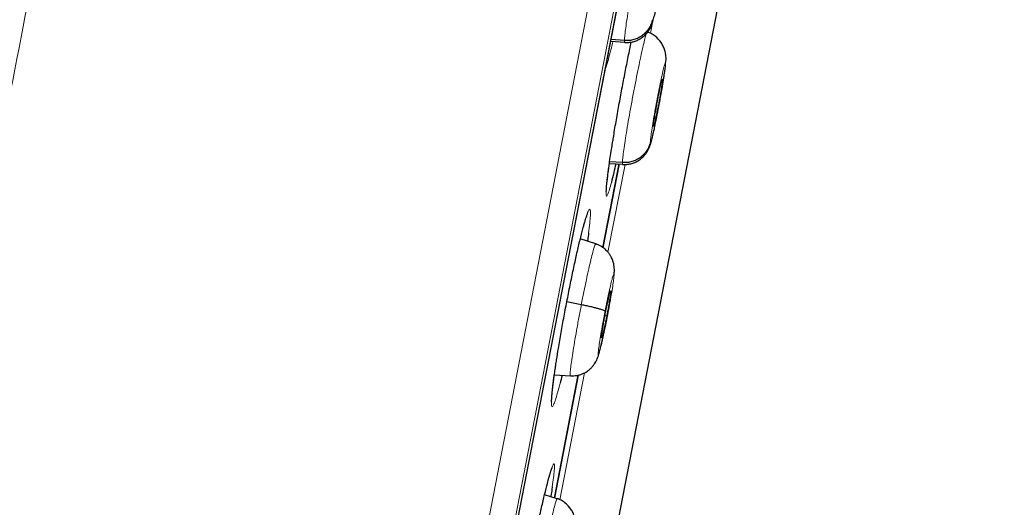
# Model space of a CAD drawing. Header units: millimetres. Extents: x 8 to 2230, y 12 to 2204.
# Tile 157 of 162: x 1621 to 1639, y 1871 to 1880. Entities that reach past the tile are written whole.
import ezdxf

# ---------------------------------------------------------------- set-up
doc = ezdxf.new("R2010")
doc.units = ezdxf.units.MM

msp = doc.modelspace()

# ---------------------------------------------------------------- linework, layer by layer
at = {"color": 252, "linetype": 'Continuous', "lineweight": 0}
for p, q in [((1621.121, 1826.523), (1639.053, 1918.778)), ((1639.446, 1918.228), (1621.69, 1826.885)), ((1621.884, 1827.603), (1639.356, 1917.491)), ((1632.755, 1879.811), (1632.8, 1880.044)), ((1632.018, 1877.619), (1632.038, 1877.746)), ((1631.95, 1875.671), (1632.273, 1877.331)), ((1631.041, 1870.992), (1631.508, 1873.392))]:
    msp.add_line(p, q, dxfattribs=at)
at = {"color": 7, "linetype": 'Continuous', "lineweight": 30}
for p, q in [((1621.891, 1827.637), (1639.35, 1917.456)), ((1627.967, 1849.101), (1637.05, 1895.829)), ((1632.003, 1879.659), (1632.271, 1879.64)), ((1632.261, 1879.672), (1632.01, 1879.69)), ((1632.272, 1879.646), (1632.267, 1879.64)), ((1633.04, 1879.236), (1633.048, 1879.315)), ((1632.98, 1878.944), (1632.981, 1878.932)), ((1632.021, 1877.638), (1632.039, 1877.749)), ((1632.223, 1877.365), (1631.982, 1877.382)), ((1631.856, 1875.756), (1632.164, 1877.339)), ((1632.164, 1877.339), (1631.856, 1875.756)), ((1631.977, 1877.351), (1632.231, 1877.333)), ((1632.232, 1877.339), (1632.228, 1877.333)), ((1631.719, 1875.828), (1631.427, 1875.923)), ((1631.446, 1874.678), (1631.172, 1874.734)), ((1631.927, 1874.462), (1631.891, 1874.468)), ((1630.936, 1871.021), (1631.388, 1873.349)), ((1630.937, 1873.355), (1631.24, 1873.334)), ((1631.388, 1873.349), (1630.937, 1871.027)), ((1630.987, 1871.011), (1630.751, 1871.088)), ((1630.986, 1871.005), (1630.991, 1871.011))]:
    msp.add_line(p, q, dxfattribs=at)
at = {"color": 252, "linetype": 'Continuous', "lineweight": 0}
for points, knots in [([(1628.862, 1920.944), (1628.858, 1920.921), (1628.849, 1920.877), (1628.779, 1920.516), (1628.667, 1919.941), (1628.511, 1919.136), (1628.311, 1918.108), (1628.069, 1916.862), (1627.785, 1915.405), (1627.462, 1913.743), (1627.101, 1911.885), (1626.704, 1909.841), (1626.272, 1907.62), (1625.808, 1905.234), (1625.315, 1902.694), (1624.794, 1900.014), (1624.248, 1897.207), (1623.68, 1894.286), (1623.094, 1891.267), (1622.49, 1888.165), (1621.874, 1884.995), (1621.248, 1881.773), (1620.615, 1878.515), (1619.978, 1875.238), (1619.34, 1871.957), (1618.705, 1868.691), (1618.076, 1865.454), (1617.456, 1862.263), (1616.847, 1859.134), (1616.254, 1856.083), (1615.679, 1853.124), (1615.125, 1850.274), (1614.595, 1847.546), (1614.091, 1844.953), (1613.616, 1842.51), (1613.172, 1840.227), (1612.762, 1838.117), (1612.388, 1836.19), (1612.05, 1834.455), (1611.753, 1832.925), (1611.493, 1831.589), (1611.356, 1830.881), (1611.287, 1830.527)], [0, 0, 0, 0, 0.025, 0.05, 0.075, 0.1, 0.125, 0.15, 0.175, 0.2, 0.225, 0.25, 0.275, 0.3, 0.325, 0.35, 0.375, 0.4, 0.425, 0.45, 0.475, 0.5, 0.525, 0.55, 0.575, 0.6, 0.625, 0.65, 0.675, 0.7, 0.725, 0.75, 0.775, 0.8, 0.825, 0.85, 0.875, 0.9, 0.925, 0.95, 0.975, 1, 1, 1, 1]), ([(1609.83, 1831.417), (1609.868, 1831.613), (1609.945, 1832.007), (1610.076, 1832.68), (1610.218, 1833.411), (1610.373, 1834.207), (1610.539, 1835.059), (1610.715, 1835.965), (1610.9, 1836.922), (1611.097, 1837.935), (1611.306, 1839.009), (1611.526, 1840.144), (1611.758, 1841.339), (1612.001, 1842.585), (1612.252, 1843.88), (1612.512, 1845.215), (1612.778, 1846.586), (1613.051, 1847.991), (1613.332, 1849.435), (1613.622, 1850.925), (1613.92, 1852.461), (1614.227, 1854.039), (1614.54, 1855.65), (1614.859, 1857.291), (1615.182, 1858.95), (1615.507, 1860.623), (1615.834, 1862.307), (1616.166, 1864.011), (1616.502, 1865.742), (1616.843, 1867.498), (1617.189, 1869.276), (1617.536, 1871.062), (1617.884, 1872.854), (1618.231, 1874.637), (1618.575, 1876.409), (1618.917, 1878.166), (1619.257, 1879.916), (1619.597, 1881.667), (1619.937, 1883.415), (1620.276, 1885.159), (1620.612, 1886.884), (1620.943, 1888.589), (1621.268, 1890.262), (1621.587, 1891.9), (1621.898, 1893.502), (1622.204, 1895.076), (1622.506, 1896.629), (1622.803, 1898.158), (1623.095, 1899.66), (1623.379, 1901.122), (1623.656, 1902.543), (1623.922, 1903.912), (1624.177, 1905.227), (1624.422, 1906.488), (1624.658, 1907.701), (1624.886, 1908.871), (1625.104, 1909.996), (1625.313, 1911.072), (1625.512, 1912.092), (1625.698, 1913.053), (1625.872, 1913.948), (1626.033, 1914.776), (1626.182, 1915.539), (1626.318, 1916.24), (1626.442, 1916.881), (1626.555, 1917.459), (1626.655, 1917.972), (1626.741, 1918.419), (1626.815, 1918.797), (1626.875, 1919.105), (1626.921, 1919.343), (1626.954, 1919.512), (1626.975, 1919.618), (1626.977, 1919.632), (1626.978, 1919.638)], [0, 0, 0, 0, 0.013945, 0.02789, 0.041835, 0.055781, 0.069728, 0.083426, 0.097126, 0.110826, 0.124528, 0.138481, 0.152437, 0.166395, 0.180356, 0.194319, 0.208035, 0.221754, 0.235476, 0.249202, 0.263181, 0.277165, 0.291153, 0.305146, 0.319147, 0.332905, 0.346672, 0.360448, 0.374234, 0.388281, 0.402337, 0.416398, 0.430461, 0.444524, 0.458331, 0.472132, 0.485923, 0.499702, 0.513718, 0.527724, 0.541722, 0.555714, 0.569704, 0.583443, 0.597184, 0.610928, 0.624677, 0.638684, 0.652696, 0.666713, 0.680732, 0.694752, 0.708523, 0.722296, 0.73607, 0.749845, 0.763872, 0.777899, 0.791927, 0.805955, 0.819984, 0.833763, 0.847543, 0.861323, 0.875104, 0.88909, 0.903078, 0.917066, 0.931055, 0.945045, 0.958784, 0.972523, 0.986262, 1, 1, 1, 1]), ([(1632.261, 1879.672), (1632.262, 1879.695), (1632.264, 1879.741), (1632.28, 1879.87), (1632.302, 1880.033), (1632.333, 1880.23), (1632.369, 1880.452), (1632.411, 1880.691), (1632.457, 1880.937), (1632.503, 1881.181), (1632.55, 1881.415), (1632.595, 1881.629), (1632.636, 1881.814), (1632.671, 1881.964), (1632.7, 1882.069), (1632.719, 1882.127), (1632.725, 1882.132), (1632.727, 1882.133)], [0, 0, 0, 0, 0.069097, 0.138105, 0.207141, 0.276152, 0.345155, 0.414098, 0.483005, 0.552004, 0.621003, 0.68991, 0.758853, 0.827855, 0.896866, 0.965903, 1, 1, 1, 1]), ([(1633.079, 1881.543), (1633.079, 1881.533), (1633.078, 1881.513), (1633.073, 1881.463), (1633.066, 1881.404), (1633.054, 1881.318), (1633.036, 1881.201), (1633.012, 1881.055), (1632.988, 1880.92), (1632.969, 1880.818), (1632.956, 1880.747), (1632.948, 1880.703), (1632.94, 1880.663), (1632.934, 1880.633), (1632.927, 1880.597), (1632.916, 1880.543), (1632.902, 1880.471), (1632.885, 1880.391), (1632.872, 1880.331), (1632.861, 1880.283), (1632.854, 1880.25), (1632.846, 1880.218), (1632.839, 1880.187), (1632.827, 1880.14), (1632.813, 1880.089), (1632.8, 1880.051), (1632.792, 1880.039), (1632.791, 1880.057), (1632.791, 1880.066)], [0, 0, 0, 0, 0.048256, 0.094113, 0.137726, 0.17912, 0.255047, 0.32201, 0.38003, 0.429031, 0.450172, 0.469077, 0.485751, 0.50019, 0.508004, 0.532314, 0.571737, 0.606401, 0.647701, 0.666072, 0.685489, 0.705953, 0.727471, 0.750055, 0.811405, 0.8735, 0.936301, 1, 1, 1, 1]), ([(1632.223, 1877.365), (1632.224, 1877.388), (1632.227, 1877.434), (1632.243, 1877.563), (1632.266, 1877.726), (1632.297, 1877.922), (1632.334, 1878.144), (1632.376, 1878.383), (1632.422, 1878.629), (1632.469, 1878.874), (1632.515, 1879.107), (1632.56, 1879.321), (1632.6, 1879.506), (1632.635, 1879.655), (1632.663, 1879.76), (1632.674, 1879.793), (1632.68, 1879.808)], [0, 0, 0, 0, 0.072352, 0.144611, 0.216899, 0.289161, 0.361414, 0.433604, 0.505757, 0.578006, 0.650256, 0.722408, 0.794599, 0.866852, 0.939114, 1, 1, 1, 1]), ([(1632.043, 1879.656), (1632.031, 1879.602), (1632, 1879.47), (1631.957, 1879.309), (1631.922, 1879.191), (1631.907, 1879.154), (1631.903, 1879.144)], [0, 0, 0, 0, 0.230007, 0.557237, 0.884906, 1, 1, 1, 1]), ([(1632.267, 1879.64), (1632.267, 1879.639), (1632.261, 1879.632), (1632.261, 1879.653), (1632.261, 1879.672)], [0, 0, 0, 0, 0.14143, 1, 1, 1, 1]), ([(1632.752, 1877.759), (1632.754, 1877.78), (1632.756, 1877.82), (1632.773, 1877.94), (1632.797, 1878.095), (1632.828, 1878.278), (1632.863, 1878.476), (1632.901, 1878.676), (1632.939, 1878.863), (1632.973, 1879.025), (1633.003, 1879.152), (1633.025, 1879.233), (1633.039, 1879.267), (1633.04, 1879.246), (1633.04, 1879.236)], [0, 0, 0, 0, 0.083335, 0.166666, 0.249998, 0.333328, 0.416666, 0.5, 0.583337, 0.666672, 0.750002, 0.833334, 0.916665, 1, 1, 1, 1]), ([(1633.04, 1879.236), (1633.04, 1879.226), (1633.039, 1879.206), (1633.033, 1879.156), (1633.026, 1879.097), (1633.013, 1879.011), (1632.995, 1878.895), (1632.971, 1878.749), (1632.947, 1878.614), (1632.928, 1878.512), (1632.915, 1878.441), (1632.906, 1878.396), (1632.899, 1878.357), (1632.893, 1878.327), (1632.886, 1878.291), (1632.875, 1878.237), (1632.86, 1878.165), (1632.844, 1878.085), (1632.831, 1878.024), (1632.821, 1877.977), (1632.813, 1877.944), (1632.806, 1877.911), (1632.798, 1877.88), (1632.787, 1877.833), (1632.773, 1877.782), (1632.761, 1877.744), (1632.753, 1877.732), (1632.752, 1877.75), (1632.752, 1877.759)], [0, 0, 0, 0, 0.048252, 0.094105, 0.137714, 0.179106, 0.255029, 0.321991, 0.380012, 0.429016, 0.45016, 0.469069, 0.485747, 0.50019, 0.507974, 0.532255, 0.571668, 0.606337, 0.647649, 0.666027, 0.685454, 0.705928, 0.727458, 0.750055, 0.811479, 0.873599, 0.936375, 1, 1, 1, 1]), ([(1632.015, 1876.99), (1632.002, 1876.942), (1631.976, 1876.845), (1631.947, 1876.76), (1631.926, 1876.723), (1631.915, 1876.74), (1631.915, 1876.81), (1631.924, 1876.931), (1631.942, 1877.097), (1631.962, 1877.243), (1631.972, 1877.315)], [0, 0, 0, 0, 0.12206, 0.247377, 0.372812, 0.498248, 0.623777, 0.749306, 0.874861, 1, 1, 1, 1]), ([(1632.228, 1877.333), (1632.227, 1877.332), (1632.222, 1877.325), (1632.222, 1877.346), (1632.223, 1877.365)], [0, 0, 0, 0, 0.139768, 1, 1, 1, 1]), ([(1631.489, 1876.166), (1631.499, 1876.205), (1631.526, 1876.302), (1631.559, 1876.405), (1631.589, 1876.475), (1631.609, 1876.492), (1631.619, 1876.455), (1631.619, 1876.366), (1631.608, 1876.229), (1631.592, 1876.101), (1631.585, 1876.036)], [0, 0, 0, 0, 0.087257, 0.217427, 0.347767, 0.478107, 0.60857, 0.739033, 0.869517, 1, 1, 1, 1]), ([(1631.446, 1874.678), (1631.462, 1874.759), (1631.494, 1874.922), (1631.542, 1875.151), (1631.587, 1875.359), (1631.629, 1875.537), (1631.664, 1875.679), (1631.692, 1875.776), (1631.71, 1875.826), (1631.715, 1875.824), (1631.718, 1875.823)], [0, 0, 0, 0, 0.1307054, 0.261231, 0.3918134, 0.5223499, 0.6528693, 0.7832789, 0.9136194, 1, 1, 1, 1]), ([(1631.895, 1874.555), (1631.908, 1874.621), (1631.934, 1874.752), (1631.972, 1874.93), (1632.006, 1875.079), (1632.034, 1875.188), (1632.054, 1875.25), (1632.064, 1875.261), (1632.064, 1875.219), (1632.054, 1875.129), (1632.035, 1874.995), (1632.007, 1874.827), (1631.974, 1874.637), (1631.948, 1874.504), (1631.935, 1874.437)], [0, 0, 0, 0, 0.083335, 0.166671, 0.250005, 0.333339, 0.41667, 0.500002, 0.583331, 0.666664, 0.749998, 0.833331, 0.916665, 1, 1, 1, 1]), ([(1631.241, 1873.339), (1631.24, 1873.338), (1631.234, 1873.334), (1631.234, 1873.374), (1631.241, 1873.459), (1631.258, 1873.592), (1631.283, 1873.762), (1631.316, 1873.965), (1631.355, 1874.191), (1631.399, 1874.432), (1631.431, 1874.596), (1631.446, 1874.678)], [0, 0, 0, 0, 0.046014, 0.165259, 0.284346, 0.403496, 0.522747, 0.642014, 0.761322, 0.880579, 1, 1, 1, 1]), ([(1631.935, 1874.437), (1631.923, 1874.372), (1631.897, 1874.241), (1631.858, 1874.062), (1631.824, 1873.914), (1631.796, 1873.804), (1631.777, 1873.742), (1631.766, 1873.732), (1631.766, 1873.773), (1631.776, 1873.864), (1631.795, 1873.998), (1631.823, 1874.165), (1631.857, 1874.356), (1631.882, 1874.489), (1631.895, 1874.555)], [0, 0, 0, 0, 0.083335, 0.166669, 0.250002, 0.333336, 0.416669, 0.499998, 0.58333, 0.666661, 0.749995, 0.833329, 0.916665, 1, 1, 1, 1]), ([(1631.045, 1873.196), (1631.028, 1873.132), (1630.995, 1873.004), (1630.954, 1872.868), (1630.92, 1872.778), (1630.897, 1872.742), (1630.883, 1872.758), (1630.879, 1872.828), (1630.886, 1872.948), (1630.904, 1873.116), (1630.928, 1873.299), (1630.953, 1873.476), (1630.97, 1873.582), (1630.978, 1873.636)], [0, 0, 0, 0, 0.097348, 0.195174, 0.293001, 0.390951, 0.4889, 0.586921, 0.684942, 0.782951, 0.88096, 0.94048, 1, 1, 1, 1]), ([(1630.834, 1871.411), (1630.839, 1871.43), (1630.86, 1871.506), (1630.887, 1871.593), (1630.915, 1871.664), (1630.933, 1871.681), (1630.94, 1871.644), (1630.937, 1871.555), (1630.923, 1871.421), (1630.906, 1871.297), (1630.897, 1871.237)], [0, 0, 0, 0, 0.045588, 0.182967, 0.320466, 0.457965, 0.595525, 0.733084, 0.870618, 1, 1, 1, 1]), ([(1630.731, 1869.942), (1630.739, 1869.979), (1630.763, 1870.098), (1630.803, 1870.288), (1630.85, 1870.502), (1630.893, 1870.686), (1630.93, 1870.836), (1630.959, 1870.941), (1630.978, 1870.999), (1630.984, 1871.004), (1630.986, 1871.005)], [0, 0, 0, 0, 0.06606, 0.209916, 0.353582, 0.497321, 0.641183, 0.785063, 0.928994, 1, 1, 1, 1])]:
    msp.add_open_spline(points, degree=3, knots=knots, dxfattribs=at)
at = {"color": 7, "linetype": 'Continuous', "lineweight": 30}
for points, knots in [([(1632.267, 1879.636), (1632.293, 1879.636), (1632.346, 1879.634), (1632.425, 1879.649), (1632.5, 1879.674), (1632.571, 1879.711), (1632.623, 1879.751), (1632.663, 1879.789), (1632.692, 1879.821), (1632.718, 1879.856), (1632.742, 1879.894), (1632.764, 1879.94), (1632.788, 1880.001), (1632.814, 1880.081), (1632.841, 1880.188), (1632.867, 1880.305), (1632.892, 1880.423), (1632.908, 1880.5), (1632.916, 1880.538)], [0, 0, 0, 0, 0.052314, 0.105227, 0.158633, 0.210973, 0.263004, 0.289429, 0.318699, 0.35524, 0.40199, 0.458117, 0.522048, 0.616825, 0.720071, 0.830499, 0.917416, 1, 1, 1, 1]), ([(1632.791, 1880.066), (1632.783, 1880.038), (1632.769, 1879.98), (1632.727, 1879.901), (1632.672, 1879.83), (1632.605, 1879.769), (1632.528, 1879.721), (1632.442, 1879.689), (1632.353, 1879.67), (1632.292, 1879.671), (1632.261, 1879.672)], [0, 0, 0, 0, 0.124248, 0.24908, 0.374343, 0.499668, 0.624891, 0.750155, 0.875286, 1, 1, 1, 1]), ([(1633.048, 1879.304), (1633.048, 1879.32), (1633.049, 1879.351), (1633.045, 1879.395), (1633.038, 1879.44), (1633.024, 1879.497), (1632.998, 1879.563), (1632.943, 1879.66), (1632.865, 1879.743), (1632.772, 1879.805), (1632.72, 1879.825), (1632.694, 1879.835)], [0, 0, 0, 0, 0.094296, 0.176716, 0.243656, 0.304518, 0.422754, 0.539135, 0.769371, 0.884428, 1, 1, 1, 1]), ([(1632.038, 1877.746), (1632.043, 1877.777), (1632.062, 1877.899), (1632.102, 1878.135), (1632.157, 1878.446), (1632.215, 1878.762), (1632.275, 1879.075), (1632.334, 1879.37), (1632.374, 1879.562), (1632.392, 1879.644), (1632.392, 1879.645)], [0, 0, 0, 0, 0.052505, 0.210407, 0.368309, 0.526064, 0.683819, 0.841481, 0.999144, 1, 1, 1, 1]), ([(1632.872, 1878.22), (1632.873, 1878.225), (1632.882, 1878.271), (1632.9, 1878.365), (1632.926, 1878.499), (1632.951, 1878.634), (1632.974, 1878.766), (1632.995, 1878.891), (1633.012, 1879.006), (1633.026, 1879.095), (1633.031, 1879.138), (1633.033, 1879.154)], [0, 0, 0, 0, 0.016538, 0.147951, 0.279579, 0.410441, 0.540788, 0.670778, 0.800775, 0.931132, 1, 1, 1, 1]), ([(1632.812, 1878.063), (1632.812, 1878.071), (1632.813, 1878.088), (1632.821, 1878.15), (1632.838, 1878.259), (1632.866, 1878.426), (1632.899, 1878.603), (1632.932, 1878.766), (1632.959, 1878.883), (1632.974, 1878.936), (1632.977, 1878.94), (1632.978, 1878.941)], [0, 0, 0, 0, 0.069298, 0.138452, 0.276631, 0.414141, 0.551409, 0.688678, 0.826188, 0.964367, 1, 1, 1, 1]), ([(1632.981, 1878.932), (1632.981, 1878.924), (1632.98, 1878.907), (1632.974, 1878.86), (1632.966, 1878.801), (1632.955, 1878.731), (1632.941, 1878.652), (1632.927, 1878.568), (1632.91, 1878.48), (1632.894, 1878.394), (1632.877, 1878.311), (1632.862, 1878.235), (1632.847, 1878.17), (1632.835, 1878.118), (1632.824, 1878.078), (1632.82, 1878.065), (1632.817, 1878.058)], [0, 0, 0, 0, 0.071572, 0.142995, 0.214622, 0.286329, 0.357837, 0.429027, 0.500183, 0.571497, 0.642811, 0.713968, 0.785158, 0.856666, 0.928373, 1, 1, 1, 1]), ([(1632.227, 1877.329), (1632.254, 1877.329), (1632.307, 1877.328), (1632.386, 1877.342), (1632.46, 1877.367), (1632.532, 1877.405), (1632.584, 1877.444), (1632.624, 1877.482), (1632.653, 1877.515), (1632.678, 1877.549), (1632.702, 1877.587), (1632.724, 1877.632), (1632.748, 1877.693), (1632.773, 1877.773), (1632.799, 1877.879), (1632.825, 1877.995), (1632.849, 1878.11), (1632.865, 1878.185), (1632.872, 1878.22)], [0, 0, 0, 0, 0.052695, 0.105952, 0.159666, 0.212346, 0.264856, 0.291412, 0.320721, 0.357335, 0.404246, 0.460608, 0.52483, 0.620031, 0.723683, 0.834462, 0.921671, 1, 1, 1, 1]), ([(1632.815, 1878.055), (1632.814, 1878.053), (1632.812, 1878.048), (1632.812, 1878.057), (1632.812, 1878.063)], [0, 0, 0, 0, 0.333911, 1, 1, 1, 1]), ([(1632.752, 1877.759), (1632.745, 1877.731), (1632.73, 1877.673), (1632.688, 1877.594), (1632.633, 1877.523), (1632.566, 1877.462), (1632.489, 1877.414), (1632.404, 1877.382), (1632.314, 1877.363), (1632.253, 1877.364), (1632.223, 1877.365)], [0, 0, 0, 0, 0.124322, 0.249171, 0.374418, 0.499712, 0.624901, 0.750132, 0.875252, 1, 1, 1, 1]), ([(1631.972, 1877.315), (1631.972, 1877.316), (1631.978, 1877.358), (1631.993, 1877.461), (1632.01, 1877.566), (1632.018, 1877.619)], [0, 0, 0, 0, 0.002721, 0.501361, 1, 1, 1, 1]), ([(1631.919, 1876.81), (1631.919, 1876.81), (1631.92, 1876.808), (1631.919, 1876.815), (1631.919, 1876.83), (1631.92, 1876.858), (1631.923, 1876.899), (1631.928, 1876.955), (1631.935, 1877.023), (1631.944, 1877.103), (1631.956, 1877.194), (1631.966, 1877.27), (1631.973, 1877.315), (1631.974, 1877.325)], [0, 0, 0, 0, 0.008561, 0.074142, 0.15497, 0.250644, 0.358259, 0.473964, 0.594488, 0.717591, 0.841858, 0.96636, 1, 1, 1, 1]), ([(1632.099, 1877.342), (1632.086, 1877.286), (1632.056, 1877.154), (1632.028, 1877.038), (1632.015, 1876.991), (1632.015, 1876.99)], [0, 0, 0, 0, 0.419797, 0.9853, 1, 1, 1, 1]), ([(1631.486, 1876.154), (1631.493, 1876.179), (1631.507, 1876.229), (1631.525, 1876.291), (1631.541, 1876.34), (1631.553, 1876.375), (1631.561, 1876.395), (1631.565, 1876.404), (1631.565, 1876.404), (1631.565, 1876.403)], [0, 0, 0, 0, 0.179398, 0.364156, 0.546265, 0.702707, 0.842616, 0.959799, 1, 1, 1, 1]), ([(1630.978, 1873.636), (1630.989, 1873.707), (1631.016, 1873.871), (1631.063, 1874.149), (1631.12, 1874.46), (1631.18, 1874.776), (1631.242, 1875.088), (1631.304, 1875.385), (1631.365, 1875.662), (1631.422, 1875.906), (1631.464, 1876.076), (1631.484, 1876.148), (1631.489, 1876.166)], [0, 0, 0, 0, 0.0863694, 0.1961559, 0.305942, 0.4156043, 0.5252667, 0.6348791, 0.744492, 0.8541504, 0.9638095, 1, 1, 1, 1]), ([(1631.585, 1876.036), (1631.579, 1875.993), (1631.573, 1875.944), (1631.564, 1875.886), (1631.563, 1875.879)], [0, 0, 0, 0, 0.873073, 1, 1, 1, 1]), ([(1632.062, 1875.218), (1632.063, 1875.224), (1632.066, 1875.243), (1632.068, 1875.264), (1632.071, 1875.294), (1632.072, 1875.353), (1632.065, 1875.422), (1632.052, 1875.482), (1632.032, 1875.537), (1632.009, 1875.585), (1631.983, 1875.63), (1631.943, 1875.682), (1631.887, 1875.737), (1631.812, 1875.791), (1631.751, 1875.815), (1631.718, 1875.828)], [0, 0, 0, 0, 0.033449, 0.116765, 0.182172, 0.318795, 0.398927, 0.476796, 0.5509, 0.591788, 0.645882, 0.713681, 0.79531, 0.890784, 1, 1, 1, 1]), ([(1631.903, 1874.531), (1631.909, 1874.56), (1631.921, 1874.618), (1631.937, 1874.699), (1631.954, 1874.772), (1631.968, 1874.836), (1631.981, 1874.886), (1631.991, 1874.922), (1631.998, 1874.941), (1632.002, 1874.943), (1632.003, 1874.928), (1632, 1874.896), (1631.994, 1874.848), (1631.985, 1874.787), (1631.973, 1874.715), (1631.96, 1874.635), (1631.944, 1874.549), (1631.933, 1874.491), (1631.927, 1874.462)], [0, 0, 0, 0, 0.062616, 0.12509, 0.187745, 0.250478, 0.313047, 0.375343, 0.437605, 0.500001, 0.562396, 0.624659, 0.686954, 0.749523, 0.812256, 0.87491, 0.937384, 1, 1, 1, 1]), ([(1631.895, 1874.555), (1631.893, 1874.558), (1631.888, 1874.563), (1631.859, 1874.575), (1631.818, 1874.589), (1631.763, 1874.605), (1631.696, 1874.622), (1631.619, 1874.641), (1631.536, 1874.659), (1631.476, 1874.672), (1631.446, 1874.678)], [0, 0, 0, 0, 0.12377, 0.248401, 0.373756, 0.499406, 0.625027, 0.750528, 0.875618, 1, 1, 1, 1]), ([(1631.24, 1873.336), (1631.27, 1873.336), (1631.324, 1873.335), (1631.4, 1873.349), (1631.461, 1873.369), (1631.52, 1873.396), (1631.575, 1873.431), (1631.627, 1873.475), (1631.667, 1873.519), (1631.699, 1873.563), (1631.722, 1873.601), (1631.742, 1873.64), (1631.757, 1873.679), (1631.776, 1873.734), (1631.797, 1873.812), (1631.823, 1873.919), (1631.847, 1874.026), (1631.869, 1874.13), (1631.887, 1874.221), (1631.907, 1874.322), (1631.921, 1874.395), (1631.928, 1874.432)], [0, 0, 0, 0, 0.0499326, 0.0932181, 0.129851, 0.1598432, 0.2034389, 0.2412848, 0.2758424, 0.3077592, 0.3391499, 0.372019, 0.4226349, 0.4928033, 0.5847091, 0.6683342, 0.7650108, 0.8184346, 0.875301, 0.9357362, 1, 1, 1, 1]), ([(1631.927, 1874.462), (1631.922, 1874.433), (1631.91, 1874.375), (1631.893, 1874.294), (1631.877, 1874.22), (1631.862, 1874.157), (1631.85, 1874.106), (1631.839, 1874.07), (1631.832, 1874.051), (1631.828, 1874.05), (1631.828, 1874.065), (1631.83, 1874.097), (1631.836, 1874.145), (1631.846, 1874.206), (1631.857, 1874.278), (1631.871, 1874.358), (1631.887, 1874.443), (1631.898, 1874.502), (1631.903, 1874.531)], [0, 0, 0, 0, 0.0626159, 0.1250901, 0.187744, 0.2504771, 0.313046, 0.3753417, 0.4376042, 0.4999998, 0.5623952, 0.6246574, 0.6869529, 0.7495219, 0.8122554, 0.8749097, 0.9373842, 1, 1, 1, 1]), ([(1630.963, 1873.536), (1630.968, 1873.568), (1630.973, 1873.603), (1630.979, 1873.641), (1630.98, 1873.643)], [0, 0, 0, 0, 0.9334911, 1, 1, 1, 1]), ([(1630.935, 1873.343), (1630.938, 1873.362), (1630.945, 1873.416), (1630.955, 1873.481), (1630.962, 1873.529), (1630.963, 1873.536)], [0, 0, 0, 0, 0.309141, 0.892825, 1, 1, 1, 1]), ([(1630.886, 1872.838), (1630.886, 1872.839), (1630.885, 1872.84), (1630.885, 1872.854), (1630.885, 1872.879), (1630.887, 1872.917), (1630.891, 1872.969), (1630.897, 1873.034), (1630.905, 1873.112), (1630.915, 1873.192), (1630.922, 1873.25), (1630.926, 1873.275)], [0, 0, 0, 0, 0.063624, 0.149423, 0.251282, 0.366927, 0.492571, 0.624546, 0.760114, 0.897467, 1, 1, 1, 1]), ([(1630.926, 1873.275), (1630.927, 1873.284), (1630.93, 1873.305), (1630.933, 1873.328), (1630.935, 1873.343)], [0, 0, 0, 0, 0.389891, 1, 1, 1, 1]), ([(1631.081, 1873.345), (1631.068, 1873.291), (1631.055, 1873.237), (1631.045, 1873.196), (1631.045, 1873.196)], [0, 0, 0, 0, 0.9945018, 1, 1, 1, 1]), ([(1630.831, 1871.4), (1630.833, 1871.406), (1630.842, 1871.438), (1630.855, 1871.484), (1630.871, 1871.534), (1630.883, 1871.57), (1630.891, 1871.591), (1630.895, 1871.601), (1630.895, 1871.6), (1630.895, 1871.6)], [0, 0, 0, 0, 0.054189, 0.26472, 0.47266, 0.652623, 0.813946, 0.948329, 1, 1, 1, 1]), ([(1630.548, 1870.169), (1630.555, 1870.205), (1630.584, 1870.344), (1630.634, 1870.575), (1630.695, 1870.852), (1630.753, 1871.096), (1630.8, 1871.288), (1630.824, 1871.376), (1630.834, 1871.411)], [0, 0, 0, 0, 0.068656, 0.268074, 0.467493, 0.667025, 0.866558, 1, 1, 1, 1]), ([(1630.897, 1871.237), (1630.897, 1871.233), (1630.891, 1871.192), (1630.881, 1871.127), (1630.871, 1871.063), (1630.869, 1871.049)], [0, 0, 0, 0, 0.0692322, 0.7997689, 1, 1, 1, 1]), ([(1631.34, 1870.485), (1631.341, 1870.502), (1631.342, 1870.532), (1631.338, 1870.576), (1631.331, 1870.621), (1631.317, 1870.677), (1631.292, 1870.743), (1631.238, 1870.84), (1631.161, 1870.922), (1631.069, 1870.984), (1631.017, 1871.004), (1630.991, 1871.014)], [0, 0, 0, 0, 0.094333, 0.176506, 0.243419, 0.304384, 0.422687, 0.538985, 0.769066, 0.884191, 1, 1, 1, 1])]:
    msp.add_open_spline(points, degree=3, knots=knots, dxfattribs=at)

doc.saveas('drawing.dxf')
